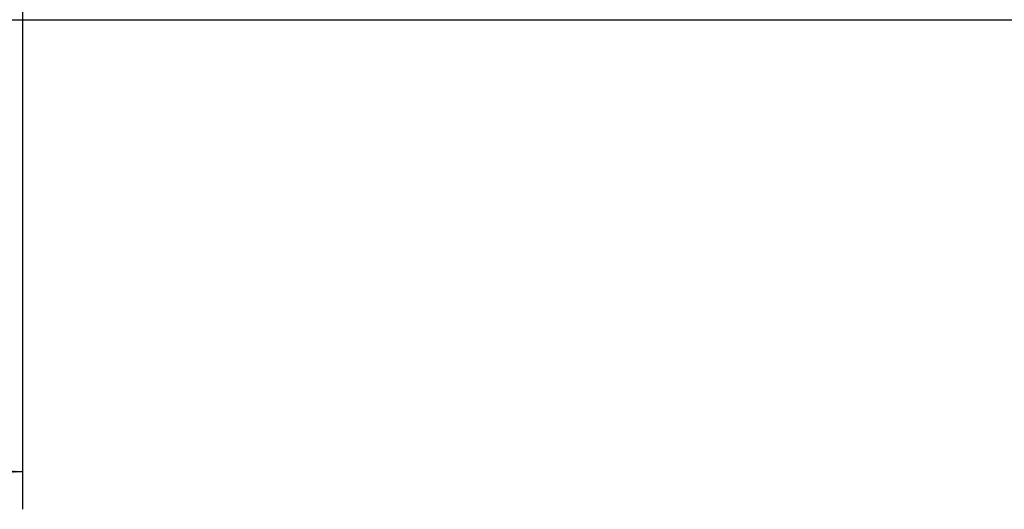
# Model space of a CAD drawing. Header units: inches. Extents: x 0 to 34, y 0 to 22.
# Tile 120 of 145: x 15.5 to 18.8, y 14.8 to 16.4. Entities that reach past the tile are written whole.
import ezdxf

# ---------------------------------------------------------------- set-up
doc = ezdxf.new("R2010")
doc.units = ezdxf.units.IN
doc.header["$LTSCALE"] = 1.87
doc.header["$MEASUREMENT"] = 0
doc.layers.get('0').update_dxf_attribs({"linetype": 'CONTINUOUS'})
doc.layers.add('DIMENSIONS', color=7, linetype='CONTINUOUS')
doc.styles.get("Standard").update_dxf_attribs({"font": 'txt', "width": 0.8})
doc.dimstyles.new('DIMSTYLE_2', dxfattribs={"dimtxt": 0.125, "dimasz": 0.18, "dimexe": 0.125, "dimexo": 0.0625, "dimgap": 0.0625, "dimtad": 0, "dimtih": 1, "dimtoh": 1, "dimzin": 4, "dimdsep": 46, "dimtxsty": 'STANDARD', "dimblk": '_FILLED', "dimblk1": '_FILLED', "dimblk2": '_FILLED', "dimcen": 0.09, "dimadec": 0, "dimazin": 0, "dimtp": 0.01, "dimtm": 0.01, "dimtfac": 1, "dimtofl": 0, "dimtmove": 0, "dimatfit": 3, "dimldrblk": '_FILLED', "dimfxl": 1, "dimtolj": 1, "dimtzin": 4, "dimarcsym": 0})

# ---------------------------------------------------------------- blocks, each defined once
blk = doc.blocks.new('_FILLED')
at = {"color": 0, "linetype": 'BYBLOCK'}
blk.add_solid([(0, 0), (-1, 0.174), (-1, -0.174)], dxfattribs=at)
blk = doc.blocks.new('*D17')
at = {"layer": 'DIMENSIONS', "color": 2, "linetype": 'CONTINUOUS'}
for p, q in [((11.349, 16.521), (11.349, 14.7684)), ((15.5005, 16.4486), (15.5005, 14.7684)), ((11.349, 14.8934), (12.7498, 14.8934)), ((15.5005, 14.8934), (14.0998, 14.8934))]:
    blk.add_line(p, q, dxfattribs=at)
at = {"layer": 'DIMENSIONS', "color": 2, "linetype": 'CONTINUOUS', "xscale": 0.18, "yscale": 0.18, "zscale": 0.18, "rotation": 180}
blk.add_blockref('_FILLED', (11.349, 14.8934), dxfattribs=at)
at = {"layer": 'DIMENSIONS', "color": 2, "linetype": 'CONTINUOUS', "xscale": 0.18, "yscale": 0.18, "zscale": 0.18}
blk.add_blockref('_FILLED', (15.5005, 14.8934), dxfattribs=at)
at = {"layer": 'DIMENSIONS', "color": 2, "linetype": 'CONTINUOUS', "insert": (13.4248, 14.9559), "char_height": 0.125, "width": 1.225, "attachment_point": 2, "line_spacing_factor": 0.9}
blk.add_mtext('4.15{\\Ftxt.shx;\\W1.000000;\\H0.125000; }[105.4]', dxfattribs=at)

msp = doc.modelspace()

# ---------------------------------------------------------------- linework, layer by layer
at = {"color": 7, "linetype": 'CONTINUOUS'}
msp.add_line((24.1339, 16.3934), (15.3119, 16.3934), dxfattribs=at)

# ---------------------------------------------------------------- dimensions: what is measured, and where the dimension line sits
at = {"layer": 'DIMENSIONS', "color": 2, "linetype": 'CONTINUOUS'}
dim = msp.add_linear_dim(base=(11.349, 14.8934), p1=(15.5005, 16.5111), p2=(11.349, 16.5835), angle=180, dimstyle='DIMSTYLE_2', dxfattribs=at)
dim.commit()
dim.dimension.update_dxf_attribs({"geometry": '*D17', "text_midpoint": (13.4248, 14.8934), "dimtype": 160})

doc.saveas('drawing.dxf')
